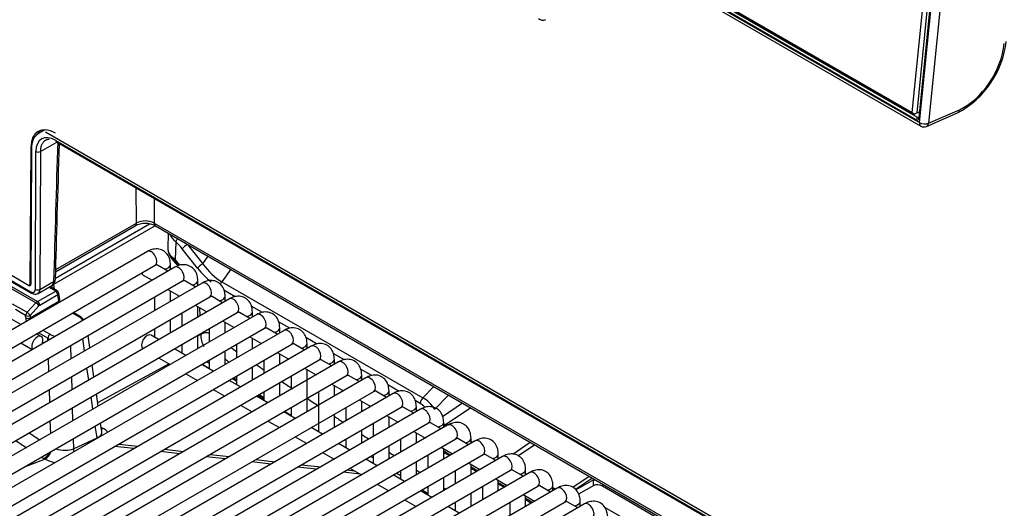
# Model space of a CAD drawing. Header units: millimetres. Extents: x 14 to 274, y 0 to 191.
# Tile 45 of 59: x 217 to 233, y 92 to 99. Entities that reach past the tile are written whole.
import ezdxf

# ---------------------------------------------------------------- set-up
doc = ezdxf.new("R2010")
doc.units = ezdxf.units.MM
doc.layers.add('134.136_BW4_CTM-', color=7, linetype='Continuous')
doc.layers.add('Standard', color=7, linetype='Continuous')

# ---------------------------------------------------------------- blocks, each defined once
blk = doc.blocks.new('SE')
at = {"layer": '134.136_BW4_CTM-', "color": 7, "linetype": 'Continuous'}
for p, q in [((42.33, 23.397), (43.919, 39.259)), ((43.989, 39.254), (42.4, 23.392)), ((44.029, 39.264), (42.432, 23.322)), ((44.038, 39.252), (42.441, 23.309)), ((42.445, 23.239), (44.056, 39.323)), ((44.197, 39.313), (42.585, 23.229)), ((22.787, 34.588), (42.445, 23.239)), ((42.393, 23.282), (22.841, 34.571)), ((22.856, 34.64), (42.33, 23.397)), ((22.864, 34.605), (42.416, 23.317)), ((42.36, 23.37), (22.887, 34.613)), ((22.807, 34.532), (42.465, 23.183)), ((42.33, 23.397), (42.363, 23.373)), ((42.44, 23.404), (42.36, 23.37)), ((42.36, 23.37), (42.363, 23.373)), ((42.363, 23.373), (42.4, 23.392)), ((42.4, 23.392), (42.441, 23.41)), ((42.555, 23.178), (43.046, 23.392)), ((42.585, 23.229), (43.077, 23.443)), ((42.416, 23.317), (42.432, 23.325)), ((28.613, 23.125), (28.511, 23.065)), ((28.575, 23.122), (28.574, 23.102)), ((48.954, 11.351), (28.622, 23.09)), ((28.542, 22.78), (28.801, 22.93)), ((28.785, 22.956), (48.792, 11.405)), ((28.796, 22.933), (48.802, 11.382)), ((28.392, 22.851), (28.377, 20.683)), ((28.402, 22.856), (28.392, 22.851)), ((28.4, 22.823), (28.392, 20.684)), ((28.463, 20.602), (28.471, 22.781)), ((28.542, 22.78), (28.533, 20.602)), ((30.061, 21.651), (30.057, 22.205)), ((30.341, 22.041), (30.344, 21.65)), ((28.785, 20.914), (30.061, 21.651)), ((30.344, 21.65), (49.101, 10.821)), ((30.359, 21.608), (28.75, 20.679)), ((28.781, 20.777), (30.27, 21.637)), ((28.784, 20.88), (30.041, 21.606)), ((30.365, 21.606), (49.102, 10.788)), ((30.565, 21.491), (30.557, 21.246)), ((30.683, 21.355), (30.674, 21.068)), ((30.235, 21.201), (21.113, 15.934)), ((31.029, 20.937), (30.786, 21.243)), ((30.87, 21.314), (30.868, 21.313)), ((30.868, 21.313), (31.111, 21.007)), ((28.357, 20.665), (27.589, 21.109)), ((27.591, 21.026), (28.393, 20.563)), ((30.674, 21.068), (30.742, 20.982)), ((30.678, 21.064), (30.678, 21.04)), ((31.111, 21.007), (31.196, 21.126)), ((21.238, 15.718), (30.36, 20.984)), ((30.667, 20.951), (21.545, 15.685)), ((27.601, 21.004), (28.403, 20.541)), ((30.56, 20.889), (30.393, 20.986)), ((30.599, 20.912), (30.599, 20.99)), ((31.554, 20.919), (31.412, 20.721)), ((21.67, 15.468), (30.792, 20.735)), ((28.533, 20.602), (28.752, 20.728)), ((30.168, 20.827), (30.31, 20.745)), ((30.992, 20.64), (30.825, 20.736)), ((31.031, 20.663), (31.031, 20.741)), ((31.412, 20.721), (34.592, 18.885)), ((31.099, 20.702), (21.977, 15.435)), ((28.471, 20.388), (28.02, 20.648)), ((28.048, 20.669), (28.498, 20.409)), ((28.357, 20.665), (28.392, 20.685)), ((28.377, 20.683), (28.392, 20.692)), ((28.496, 20.532), (28.733, 20.668)), ((28.498, 20.409), (28.785, 20.575)), ((28.785, 20.575), (28.714, 20.616)), ((28.81, 20.578), (28.739, 20.619)), ((28.75, 20.679), (28.76, 20.606)), ((30.56, 20.601), (30.742, 20.495)), ((30.599, 20.413), (30.599, 20.578)), ((31.623, 20.485), (31.446, 20.588)), ((22.102, 15.219), (31.224, 20.485)), ((31.531, 20.452), (22.409, 15.186)), ((28.381, 20.152), (28.835, 20.414)), ((28.82, 20.515), (28.533, 20.349)), ((28.835, 20.414), (28.82, 20.515)), ((28.849, 20.44), (28.835, 20.541)), ((30.349, 20.479), (30.349, 20.269)), ((31.424, 20.39), (31.257, 20.487)), ((31.463, 20.413), (31.463, 20.491)), ((28.098, 20.373), (28.331, 20.239)), ((28.309, 20.188), (28.147, 20.282)), ((28.331, 20.239), (28.471, 20.388)), ((28.52, 20.339), (28.38, 20.189)), ((30.992, 20.351), (31.174, 20.246)), ((31.031, 20.164), (31.031, 20.328)), ((31.07, 20.186), (31.066, 20.308)), ((32.055, 20.236), (31.878, 20.338)), ((31.895, 20.164), (31.895, 20.242)), ((22.534, 14.969), (31.656, 20.236)), ((31.963, 20.203), (22.841, 14.936)), ((28.233, 20.045), (28.051, 20.15)), ((28.31, 20.15), (28.309, 20.188)), ((28.38, 20.189), (28.381, 20.152)), ((29.163, 20.16), (29.048, 20.226)), ((29.188, 20.162), (29.062, 20.235)), ((30.599, 19.914), (30.599, 20.124)), ((30.781, 20.23), (30.781, 20.019)), ((31.424, 20.102), (31.606, 19.997)), ((31.856, 20.141), (31.689, 20.237)), ((32.487, 19.986), (32.31, 20.089)), ((22.966, 14.72), (32.088, 19.986)), ((32.395, 19.953), (23.273, 14.687)), ((28.581, 19.957), (28.696, 19.891)), ((30.349, 19.98), (30.349, 19.843)), ((31.213, 19.98), (31.213, 19.77)), ((31.463, 19.914), (31.463, 20.079)), ((32.288, 19.891), (32.121, 19.988)), ((32.327, 19.914), (32.327, 19.992)), ((28.557, 19.857), (28.483, 19.9)), ((28.661, 19.83), (28.511, 19.916)), ((28.662, 19.793), (28.661, 19.83)), ((29.241, 19.629), (29.214, 19.823)), ((29.324, 19.677), (29.296, 19.871)), ((30.413, 19.807), (30.293, 19.876)), ((31.031, 19.865), (31.078, 19.891)), ((31.031, 19.665), (31.031, 19.875)), ((31.078, 19.891), (31.078, 19.902)), ((31.856, 19.852), (32.038, 19.747)), ((31.895, 19.665), (31.895, 19.829)), ((32.919, 19.737), (32.742, 19.839)), ((23.398, 14.47), (32.52, 19.737)), ((32.827, 19.704), (23.706, 14.438)), ((28.233, 19.756), (28.415, 19.651)), ((29.018, 19.71), (29.024, 19.504)), ((30.845, 19.557), (30.663, 19.662)), ((30.781, 19.731), (30.781, 19.594)), ((31.463, 19.415), (31.463, 19.626)), ((31.645, 19.731), (31.645, 19.52)), ((32.72, 19.642), (32.553, 19.739)), ((32.759, 19.665), (32.759, 19.743)), ((23.831, 14.221), (32.952, 19.487)), ((28.676, 19.303), (28.67, 19.51)), ((30.413, 19.518), (30.595, 19.413)), ((31.213, 19.481), (31.213, 19.344)), ((32.077, 19.481), (32.077, 19.271)), ((32.288, 19.603), (32.47, 19.498)), ((32.327, 19.415), (32.327, 19.58)), ((33.152, 19.393), (32.985, 19.489)), ((33.351, 19.487), (33.174, 19.59)), ((33.191, 19.415), (33.191, 19.494)), ((33.259, 19.454), (24.138, 14.188)), ((29.307, 19.168), (29.279, 19.362)), ((29.39, 19.216), (29.362, 19.41)), ((30.577, 19.423), (29.448, 18.806)), ((31.277, 19.308), (31.095, 19.413)), ((31.175, 19.459), (31.213, 19.433)), ((31.895, 19.166), (31.895, 19.376)), ((32.72, 19.353), (32.902, 19.248)), ((32.759, 18.667), (32.759, 19.331)), ((33.783, 19.238), (33.606, 19.34)), ((24.263, 13.972), (33.384, 19.238)), ((33.691, 19.205), (24.57, 13.939)), ((29.033, 19.22), (29.039, 19.013)), ((30.845, 19.268), (31.027, 19.163)), ((31.709, 19.058), (31.527, 19.163)), ((31.578, 19.193), (31.645, 19.149)), ((31.599, 19.205), (31.645, 19.175)), ((31.645, 19.232), (31.645, 19.095)), ((32.509, 19.232), (32.509, 19.022)), ((33.584, 19.143), (33.417, 19.24)), ((33.624, 19.166), (33.624, 19.244)), ((28.691, 18.813), (28.685, 19.019)), ((31.277, 19.019), (31.459, 18.914)), ((32.327, 18.916), (32.327, 19.127)), ((33.152, 19.104), (33.334, 18.999)), ((33.191, 18.916), (33.191, 19.081)), ((34.215, 18.989), (34.038, 19.091)), ((34.592, 18.885), (34.766, 19.065)), ((24.695, 13.722), (33.816, 18.989)), ((34.123, 18.956), (25.002, 13.689)), ((29.373, 18.707), (29.345, 18.902)), ((29.456, 18.755), (29.428, 18.949)), ((32.141, 18.809), (31.959, 18.914)), ((31.982, 18.927), (32.077, 18.864)), ((32.003, 18.939), (32.077, 18.891)), ((32.077, 18.982), (32.077, 18.845)), ((32.941, 18.982), (32.941, 18.347)), ((33.584, 18.854), (33.766, 18.749)), ((34.016, 18.894), (33.849, 18.99)), ((34.056, 18.916), (34.056, 18.995)), ((34.547, 18.797), (34.47, 18.842)), ((34.998, 18.931), (34.777, 18.702)), ((25.127, 13.473), (34.248, 18.739)), ((34.555, 18.706), (25.434, 13.44)), ((29.047, 18.729), (29.053, 18.523)), ((31.709, 18.77), (31.891, 18.664)), ((32.509, 18.733), (32.509, 18.596)), ((33.374, 18.733), (33.374, 18.523)), ((33.624, 18.667), (33.624, 18.832)), ((34.448, 18.644), (34.281, 18.741)), ((34.488, 18.667), (34.488, 18.745)), ((34.902, 18.591), (35.217, 18.805)), ((35.347, 18.73), (34.947, 18.458)), ((28.706, 18.322), (28.699, 18.529)), ((32.573, 18.559), (32.391, 18.664)), ((32.407, 18.674), (32.509, 18.607)), ((33.191, 18.418), (33.191, 18.628)), ((34.016, 18.605), (34.198, 18.5)), ((34.056, 18.418), (34.056, 18.582)), ((25.559, 13.223), (34.68, 18.49)), ((34.987, 18.457), (25.866, 13.19)), ((29.438, 18.256), (29.411, 18.441)), ((29.514, 18.351), (29.494, 18.488)), ((29.503, 18.424), (29.538, 18.402)), ((32.141, 18.52), (32.323, 18.415)), ((33.005, 18.31), (32.823, 18.415)), ((33.624, 18.168), (33.624, 18.378)), ((33.806, 18.483), (33.806, 18.273)), ((34.88, 18.395), (34.713, 18.491)), ((34.92, 18.418), (34.92, 18.496)), ((34.947, 18.458), (34.968, 18.445)), ((25.991, 12.974), (35.112, 18.24)), ((29.062, 18.239), (29.067, 18.081)), ((29.067, 18.081), (29.438, 18.256)), ((29.491, 18.284), (29.506, 18.303)), ((32.573, 18.271), (32.755, 18.166)), ((33.374, 18.234), (33.374, 18.097)), ((34.238, 18.234), (34.238, 18.024)), ((34.448, 18.356), (34.63, 18.25)), ((34.488, 18.168), (34.488, 18.333)), ((35.312, 18.145), (35.145, 18.242)), ((35.352, 18.168), (35.352, 18.246)), ((35.419, 18.207), (26.298, 12.941)), ((30.021, 18.084), (29.717, 18.118)), ((29.781, 18.155), (30.085, 18.121)), ((30.504, 18.074), (30.808, 18.039)), ((33.437, 18.06), (33.255, 18.166)), ((34.056, 17.919), (34.056, 18.129)), ((34.88, 18.106), (35.062, 18.001)), ((34.92, 17.919), (34.92, 18.083)), ((35.352, 18.2), (35.378, 18.183)), ((36.012, 17.997), (36.289, 18.185)), ((36.363, 18.143), (36.104, 17.967)), ((26.423, 12.724), (35.544, 17.991)), ((35.852, 17.958), (26.73, 12.691)), ((28.617, 17.914), (28.301, 17.797)), ((28.617, 17.914), (28.596, 17.926)), ((30.744, 18.002), (30.44, 18.037)), ((31.467, 17.921), (31.162, 17.955)), ((31.226, 17.992), (31.53, 17.957)), ((31.949, 17.91), (32.253, 17.876)), ((33.005, 18.021), (33.187, 17.916)), ((33.869, 17.811), (33.687, 17.916)), ((33.806, 17.985), (33.806, 17.848)), ((34.67, 17.985), (34.67, 17.774)), ((34.92, 18.046), (35.03, 17.982)), ((34.92, 18.025), (35.011, 17.972)), ((35.744, 17.896), (35.577, 17.992)), ((35.784, 17.919), (35.784, 17.997)), ((35.784, 17.924), (35.788, 17.921)), ((28.301, 17.797), (28.285, 17.791)), ((32.189, 17.839), (31.885, 17.873)), ((32.912, 17.757), (32.607, 17.792)), ((32.671, 17.828), (32.975, 17.794)), ((33.437, 17.772), (33.619, 17.667)), ((34.488, 17.669), (34.488, 17.879)), ((35.312, 17.857), (35.494, 17.752)), ((35.352, 17.669), (35.352, 17.834)), ((35.352, 17.797), (35.462, 17.733)), ((35.352, 17.775), (35.443, 17.722)), ((26.855, 12.475), (35.977, 17.741)), ((36.284, 17.708), (27.162, 12.442)), ((33.597, 17.68), (33.33, 17.71)), ((33.394, 17.747), (33.502, 17.734)), ((34.301, 17.562), (34.119, 17.667)), ((34.238, 17.735), (34.238, 17.598)), ((34.92, 17.42), (34.92, 17.63)), ((35.102, 17.735), (35.102, 17.525)), ((35.744, 17.607), (35.926, 17.502)), ((36.176, 17.646), (36.009, 17.743)), ((36.216, 17.669), (36.216, 17.748)), ((36.216, 17.689), (36.234, 17.68)), ((36.961, 17.474), (37.219, 17.649)), ((37.273, 17.617), (37.006, 17.436)), ((37.012, 17.43), (37.306, 17.599)), ((27.287, 12.225), (36.409, 17.492)), ((36.716, 17.459), (27.594, 12.193)), ((33.869, 17.522), (34.051, 17.417)), ((34.67, 17.486), (34.67, 17.349)), ((35.534, 17.486), (35.534, 17.275)), ((35.784, 17.42), (35.784, 17.584)), ((35.784, 17.547), (35.894, 17.484)), ((35.784, 17.526), (35.876, 17.473)), ((36.608, 17.397), (36.441, 17.494)), ((36.648, 17.42), (36.648, 17.498)), ((36.648, 17.466), (36.69, 17.444)), ((37.293, 17.5), (37.054, 17.363)), ((49.103, 10.747), (37.43, 17.487)), ((34.733, 17.312), (34.551, 17.417)), ((35.352, 17.17), (35.352, 17.381)), ((36.176, 17.358), (36.358, 17.253)), ((36.216, 17.17), (36.216, 17.335)), ((36.216, 17.298), (36.326, 17.234)), ((27.719, 11.976), (36.841, 17.242)), ((37.148, 17.21), (28.026, 11.943)), ((34.301, 17.273), (34.483, 17.168)), ((35.165, 17.063), (34.983, 17.168)), ((35.102, 17.236), (35.102, 17.099)), ((35.966, 17.236), (35.966, 17.026)), ((36.216, 17.276), (36.308, 17.223)), ((37.04, 17.148), (36.873, 17.244)), ((37.08, 17.17), (37.08, 17.249)), ((37.464, 17.159), (48.972, 10.515))]:
    blk.add_line(p, q, dxfattribs=at)
for centre, radius, start, end in [((36.491, 24.957), 0.1, 225.7227, 297.9004), ((42.345, 24.695), 1.48, 298.2716, 353.3174), ((42.515, 23.27), 0.1, 240, 293.5365), ((30.203, 21.289), 0.356, 62.8731, 117.1327), ((30.202, 21.366), 0.318, 63.4337, 116.2852), ((30.865, 21.602), 0.306, 203.712, 233.5061), ((30.974, 21.398), 0.464, 211.9407, 230.4283), ((30.983, 21.345), 0.448, 209.8423, 230.4187), ((30.189, 20.528), 0.692, 39.6345, 44.9607), ((28.656, 20.769), 0.125, 301.9009, 359.2842), ((28.785, 20.534), 0.05, 8.1361, 60), ((28.457, 20.624), 0.0994, 237.2868, 297.3848), ((31.166, 19.73), 0.183, 73.0924, 118.7281), ((31.439, 19.88), 0.361, 178.3121, 210.0013), ((176.671, 236.379), 260.801, 236.19157, 236.21498), ((116.134, 145.508), 152.078, 236.00631, 236.05713), ((176.671, 236.379), 260.801, 236.29726, 236.32896), ((176.671, 236.379), 260.801, 236.40338, 236.44808), ((176.671, 236.379), 260.801, 236.50861, 236.55653), ((176.671, 236.379), 260.801, 236.62232, 236.66036), ((32.123, 23.909), 6.725, 236.0091, 237.7744), ((176.671, 236.379), 260.801, 236.73596, 236.76657), ((32.233, 24.055), 7.127, 235.0961, 236.7064), ((32.233, 24.055), 7.127, 238.9672, 239.3148), ((176.671, 236.379), 260.801, 236.84951, 236.8728), ((176.671, 236.379), 260.801, 236.96294, 236.97923), ((176.671, 236.379), 260.801, 237.07625, 237.08557)]:
    blk.add_arc(centre, radius, start, end, dxfattribs=at)
for centre, major_axis, ratio, start_param, end_param in [((43.154, 24.217), (-0.45, -0.779), 0.57735, 0.663225, 2.234021), ((43.006, 23.484), (-0.0399, 0.0917), 0.643408, 3.142107, 3.996013), ((42.414, 23.291), (-0.015, -0.026), 0.57735, 3.822271, 5.375614), ((42.398, 23.334), (-0.024, 0.055), 0.643214, 2.425318, 3.99581), ((42.462, 23.319), (0.0299, -0.003), 0.502685, 3.141593, 3.98105), ((42.515, 23.27), (0.05, 0.0866), 0.57735, 2.234021, 3.141593), ((42.515, 23.27), (-0.0995, 0.01), 0.502685, 0.839458, 2.410254), ((42.515, 23.27), (-0.0399, 0.0917), 0.643408, 3.141593, 3.996013), ((28.78, 22.623), (0.275, -0.476), 0.57735, 2.356194, 3.919322), ((28.789, 22.591), (0.28, -0.473), 0.569744, 3.135217, 3.903162), ((28.789, 22.591), (0.229, -0.387), 0.569744, 2.349819, 3.903162), ((28.851, 22.663), (0.275, -0.476), 0.57735, 3.270514, 3.485619), ((29.096, 25.325), (-0.849, -28.065), 0.007421, -1.485435, -1.406009), ((28.821, 22.976), (0.025, 0.0433), 0.57735, 2.369284, 3.141593), ((28.507, 22.802), (0.05, -0.0002), 0.594844, 3.929355, 5.499923), ((29.991, 21.692), (-0.05, 0.0866), 0.57735, 3.141593, 3.918264), ((30.415, 21.692), (0.05, 0.0866), 0.57735, 2.373648, 3.141593), ((30.739, 21.387), (-0.0549, -0.0582), 0.383761, 4.772881, 5.593832), ((30.522, 20.877), (-0.353, 0.629), 0.588263, 4.978565, 5.200999), ((30.297, 21.092), (-0.062, 0.108), 0.57735, 3.141593, 6.283185), ((30.957, 21.242), (0.4, 0), 0.577174, 3.124145, 3.870622), ((30.961, 21.226), (0.4, 0.002), 0.577231, 3.155553, 3.452694), ((30.842, 21.274), (-0.0627, -0.0497), 0.217345, 4.125452, 5.637529), ((30.957, 21.231), (-0.332, 0.306), 0.70751, 1.297382, 1.353598), ((30.735, 21.074), (0.0561, 0.0571), 0.344397, 2.4929, 3.141297), ((30.58, 20.772), (-0.221, 0.369), 0.567188, 4.967031, 5.144011), ((30.474, 20.99), (-0.125, 0), 0.57735, 1.825901, 3.142092), ((30.73, 20.843), (-0.062, 0.108), 0.57735, 3.141593, 6.283185), ((31.085, 20.968), (-0.0627, -0.0497), 0.217345, 4.125452, 5.637529), ((31.338, 21.401), (0.466, -0.814), 0.551409, 4.981358, 5.332014), ((31.394, 21.432), (0.402, -0.764), 0.542064, 4.999178, 5.542943), ((28.681, 20.77), (-0.1, 0.0029), 0.578001, 2.373102, 3.113801), ((28.681, 20.77), (-0.1, 0.0029), 0.578001, 3.113801, 3.139949), ((30.23, 20.935), (0.063, 0.108), 0.57735, 2.613229, 3.141593), ((30.906, 20.741), (-0.125, 0), 0.57735, 1.825901, 3.142092), ((31.162, 20.593), (-0.063, 0.108), 0.57735, 3.141593, 6.283185), ((31.424, 20.664), (0.04, 0.0693), 0.57735, 0.997681, 1.618559), ((28.357, 20.705), (-0.0255, 0.043), 0.569744, 2.349819, 3.903162), ((28.342, 20.704), (-0.025, 0.0433), 0.57735, 3.141593, 3.919322), ((28.428, 20.584), (0.025, 0.0433), 0.57735, 2.369284, 3.141982), ((28.498, 20.623), (0.05, -0.0002), 0.594844, 3.929355, 5.499923), ((28.821, 20.678), (0.151, 0.001), 0.574873, 3.574141, 3.91805), ((28.821, 20.637), (0.101, -0.005), 0.546822, 2.380369, 3.448006), ((28.714, 20.575), (-0.025, -0.0433), 0.57735, 3.175027, 3.926991), ((28.714, 20.575), (-0.025, -0.0433), 0.57735, 3.141593, 3.175027), ((28.715, 20.698), (0.025, -0.0433), 0.57735, 0.820305, 0.974353), ((28.785, 20.534), (-0.025, -0.0433), 0.57735, 3.141593, 3.926991), ((28.785, 20.534), (0.025, -0.0433), 0.57735, 0.820438, 2.356194), ((28.499, 20.327), (0.0487, 0.0874), 0.587378, 0.776323, 1.160295), ((28.498, 20.368), (0.025, -0.0433), 0.57735, 0.820438, 2.356194), ((28.785, 20.534), (-0.0495, -0.0071), 0.622943, 2.272954, 3.141593), ((28.8, 20.433), (-0.0495, -0.0071), 0.622943, 2.272954, 3.141593), ((28.905, 20.375), (0.0617, -0.0796), 0.464296, 3.898925, 4.128946), ((31.338, 20.491), (-0.125, 0), 0.57735, 1.825901, 3.142092), ((31.594, 20.344), (-0.063, 0.108), 0.57735, 3.141593, 6.283185), ((28.485, 20.358), (0.0365, -0.0342), 0.326584, 0.683962, 2.22227), ((28.534, 20.308), (0.0236, 0.0441), 0.597209, 0.766606, 1.150579), ((31.77, 20.242), (-0.125, 0), 0.57735, 1.825901, 3.142092), ((28.345, 20.208), (-0.025, -0.0433), 0.57735, 4.310963, 5.497787), ((28.345, 20.208), (0.05, 0.0015), 0.55677, 3.910074, 5.48087), ((28.346, 20.171), (0.05, 0.0015), 0.55677, 3.910074, 5.48087), ((28.416, 20.093), (0.075, -0.13), 0.57735, 3.962031, 4.37455), ((28.345, 20.208), (0.0365, -0.0342), 0.326584, 0.683962, 2.22227), ((28.452, 20.114), (-0.05, 0.0866), 0.57735, 0.820438, 1.050459), ((29.163, 20.119), (-0.025, -0.0433), 0.57735, 3.141593, 3.926991), ((29.02, 20.078), (-0.201, -0.001), 0.574864, 3.42606, 3.918047), ((29.163, 20.119), (-0.025, -0.0433), 0.57735, 2.478368, 3.141593), ((29.02, 20.037), (-0.251, -0.008), 0.585465, 3.700195, 3.904607), ((32.026, 20.095), (-0.063, 0.108), 0.57735, 3.141593, 6.283185), ((32.202, 19.992), (-0.125, 0), 0.57735, 1.825901, 3.142092), ((32.458, 19.845), (-0.063, 0.108), 0.57735, 3.141593, 6.283185), ((28.494, 19.749), (0.063, 0.108), 0.57735, 0, 2.895787), ((28.494, 19.749), (0.063, 0.108), 0.57735, 4.958195, 6.283185), ((28.696, 19.85), (0.025, 0.0433), 0.57735, 0.785398, 2.356194), ((28.837, 19.932), (0.25, 0.001), 0.573294, 3.923902, 4.107282), ((28.837, 19.973), (-0.2, 0), 0.57735, 0.786012, 1.282269), ((30.23, 19.768), (0.062, 0.108), 0.57735, 0, 3.063498), ((32.634, 19.743), (-0.125, 0), 0.57735, 1.825901, 3.142092), ((32.89, 19.596), (-0.063, 0.108), 0.57735, 3.141593, 6.283185), ((33.066, 19.494), (-0.125, 0), 0.57735, 1.825901, 3.142092), ((33.322, 19.346), (-0.062, 0.108), 0.57735, 3.141593, 6.283185), ((33.499, 19.244), (-0.125, 0), 0.57735, 1.825901, 3.142092), ((33.754, 19.097), (-0.063, 0.108), 0.57735, 3.141593, 6.283185), ((33.931, 18.995), (-0.125, 0), 0.57735, 1.825901, 3.142092), ((34.186, 18.847), (-0.062, 0.108), 0.57735, 3.141593, 6.283185), ((34.604, 18.829), (0.04, 0.0693), 0.57735, 0.997681, 2.338741), ((34.606, 18.597), (-0.191, 0.301), 0.564094, 4.703936, 5.493316), ((34.363, 18.745), (-0.125, 0), 0.57735, 1.825901, 3.142092), ((34.549, 18.565), (-0.132, 0.246), 0.570119, 5.177332, 5.538505), ((34.618, 18.598), (-0.063, 0.108), 0.57735, 3.141593, 6.283185), ((29.546, 18.523), (0.08, 0.127), 0.545001, 3.627349, 3.921846), ((29.251, 18.246), (-0.405, 0.023), 0.582862, 3.665094, 3.956862), ((34.795, 18.496), (-0.125, 0), 0.57735, 1.825901, 3.142092), ((34.963, 18.624), (0.089, -0.18), 0.609838, -0.993194, -0.79462), ((34.949, 18.398), (-0.0431, -0.0674), 0.546832, 4.039563, 4.550692), ((35.05, 18.348), (-0.063, 0.108), 0.57735, 3.141593, 6.283185), ((29.544, 18.199), (-0.064, 0.136), 0.623706, 0.869558, 0.948439), ((29.259, 18.362), (0.256, -0.038), 0.453928, 5.548765, 5.904945), ((29.627, 18.257), (-0.11, 0.102), 0.784547, 0.666936, 0.722073), ((29.259, 18.367), (-0.255, 0.041), 0.547879, 2.967412, 3.30978), ((29.65, 18.292), (-0.136, 0.063), 0.787587, 0.440281, 0.570904), ((35.227, 18.246), (-0.125, 0), 0.57735, 1.825901, 3.142092), ((35.482, 18.099), (-0.062, 0.108), 0.57735, 3.141593, 6.283185), ((28.889, 18.187), (-0.25, 0.031), 0.500357, 1.214259, 2.417039), ((29.173, 18.024), (-0.064, 0.136), 0.623706, 0.869558, 1.210498), ((28.606, 18.053), (0.076, 0.13), 0.574658, 3.842538, 4.815204), ((28.626, 18.042), (0.068, 0.134), 0.531612, 3.809886, 4.939228), ((28.88, 18.06), (0.4, -0.028), 0.523361, 4.0331, 4.478981), ((35.659, 17.997), (-0.125, 0), 0.57735, 1.825901, 3.142092), ((35.914, 17.85), (-0.063, 0.108), 0.57735, 3.141593, 6.283185), ((36.091, 17.748), (-0.125, 0), 0.57735, 1.825901, 3.142092), ((36.346, 17.6), (-0.062, 0.108), 0.57735, 3.141593, 6.283185), ((37.35, 17.532), (-0.0399, 0.0694), 0.809317, 0.063607, 1.560055), ((36.523, 17.498), (-0.125, 0), 0.57735, 1.825901, 3.142092), ((36.778, 17.351), (-0.062, 0.108), 0.57735, 3.141593, 6.283185), ((37.427, 17.265), (0.133, -0.236), 0.586471, 2.362024, 3.147422), ((37.486, 17.519), (-0.04, -0.0693), 0.57735, 4.977485, 5.480334), ((36.955, 17.249), (-0.125, 0), 0.57735, 1.825901, 3.142092), ((37.21, 17.101), (-0.062, 0.108), 0.57735, 3.141593, 6.283185)]:
    blk.add_ellipse(centre, major_axis=major_axis, ratio=ratio, start_param=start_param, end_param=end_param, dxfattribs=at)
for points, degree, knots in [([(42.416, 23.317), (42.417, 23.316), (42.42, 23.315), (42.424, 23.314), (42.427, 23.314), (42.43, 23.315), (42.433, 23.317), (42.436, 23.319), (42.438, 23.322), (42.439, 23.326), (42.44, 23.329), (42.44, 23.331)], 3, [0, 0, 0, 0, 0.111142, 0.222261, 0.333363, 0.444456, 0.555544, 0.666637, 0.777739, 0.888858, 1, 1, 1, 1]), ([(28.605, 22.945), (28.603, 22.943), (28.596, 22.937), (28.585, 22.926), (28.575, 22.911), (28.565, 22.894), (28.557, 22.875), (28.55, 22.855), (28.546, 22.832), (28.543, 22.807), (28.542, 22.789), (28.542, 22.78)], 3, [0, 0, 0, 0, 0.06673, 0.175361, 0.286286, 0.399505, 0.515017, 0.632822, 0.752921, 0.875314, 1, 1, 1, 1]), ([(28.68, 22.974), (28.676, 22.974), (28.666, 22.972), (28.652, 22.969), (28.638, 22.964), (28.623, 22.957), (28.613, 22.951), (28.607, 22.946), (28.605, 22.945)], 3, [0, 0, 0, 0, 0.143423, 0.331711, 0.524444, 0.721622, 0.923245, 1, 1, 1, 1]), ([(30.599, 20.99), (30.598, 21.02), (30.593, 21.076), (30.554, 21.16), (30.483, 21.222), (30.395, 21.247), (30.308, 21.236), (30.261, 21.214), (30.235, 21.201)], 3, [0, 0, 0, 0, 0.151651, 0.339423, 0.509146, 0.685569, 0.853313, 1, 1, 1, 1]), ([(30.36, 20.984), (30.366, 20.987), (30.375, 20.992), (30.378, 20.991), (30.378, 20.991)], 3, [0, 0, 0, 0, 0.584885, 1, 1, 1, 1]), ([(31.031, 20.741), (31.03, 20.771), (31.025, 20.827), (30.986, 20.91), (30.915, 20.972), (30.827, 20.997), (30.74, 20.987), (30.693, 20.964), (30.667, 20.951)], 3, [0, 0, 0, 0, 0.151651, 0.339423, 0.509146, 0.685569, 0.853313, 1, 1, 1, 1]), ([(28.722, 20.662), (28.722, 20.662), (28.724, 20.663), (28.729, 20.666), (28.734, 20.672), (28.739, 20.679), (28.743, 20.686), (28.747, 20.695), (28.749, 20.705), (28.751, 20.716), (28.751, 20.724), (28.752, 20.728)], 3, [0, 0, 0, 0, 0.008001, 0.128035, 0.249193, 0.371477, 0.494895, 0.619452, 0.745151, 0.871999, 1, 1, 1, 1]), ([(30.792, 20.735), (30.798, 20.738), (30.807, 20.742), (30.81, 20.742), (30.81, 20.742)], 3, [0, 0, 0, 0, 0.584885, 1, 1, 1, 1]), ([(31.463, 20.491), (31.462, 20.521), (31.457, 20.577), (31.419, 20.661), (31.347, 20.723), (31.259, 20.748), (31.172, 20.737), (31.125, 20.715), (31.099, 20.702)], 3, [0, 0, 0, 0, 0.151651, 0.339423, 0.509146, 0.685569, 0.853313, 1, 1, 1, 1]), ([(28.393, 20.563), (28.407, 20.555), (28.42, 20.554), (28.432, 20.552), (28.442, 20.558), (28.452, 20.563), (28.457, 20.575), (28.463, 20.586), (28.463, 20.602)], 2, [0, 0, 0, 0.25, 0.25, 0.5, 0.5, 0.75, 0.75, 1, 1, 1]), ([(28.533, 20.602), (28.533, 20.586), (28.53, 20.572), (28.52, 20.549), (28.512, 20.541), (28.503, 20.535)], 3, [0, 0, 0, 0, 0.502818, 0.502818, 1, 1, 1, 1]), ([(31.224, 20.485), (31.23, 20.488), (31.239, 20.493), (31.242, 20.492), (31.242, 20.492)], 3, [0, 0, 0, 0, 0.584885, 1, 1, 1, 1]), ([(31.895, 20.242), (31.894, 20.272), (31.889, 20.328), (31.851, 20.411), (31.779, 20.473), (31.691, 20.498), (31.604, 20.488), (31.557, 20.465), (31.531, 20.452)], 3, [0, 0, 0, 0, 0.151651, 0.339423, 0.509146, 0.685569, 0.853313, 1, 1, 1, 1]), ([(31.656, 20.236), (31.662, 20.239), (31.671, 20.243), (31.674, 20.243), (31.674, 20.243)], 3, [0, 0, 0, 0, 0.584885, 1, 1, 1, 1]), ([(32.327, 19.992), (32.326, 20.022), (32.321, 20.079), (32.283, 20.162), (32.211, 20.224), (32.123, 20.249), (32.036, 20.239), (31.989, 20.216), (31.963, 20.203)], 3, [0, 0, 0, 0, 0.151651, 0.339423, 0.509146, 0.685569, 0.853313, 1, 1, 1, 1]), ([(32.088, 19.986), (32.094, 19.989), (32.103, 19.994), (32.106, 19.994), (32.106, 19.993)], 3, [0, 0, 0, 0, 0.584885, 1, 1, 1, 1]), ([(32.759, 19.743), (32.758, 19.773), (32.753, 19.829), (32.715, 19.912), (32.643, 19.974), (32.555, 19.999), (32.468, 19.989), (32.421, 19.966), (32.395, 19.953)], 3, [0, 0, 0, 0, 0.151651, 0.339423, 0.509146, 0.685569, 0.853313, 1, 1, 1, 1]), ([(32.52, 19.737), (32.526, 19.74), (32.535, 19.744), (32.538, 19.744), (32.538, 19.744)], 3, [0, 0, 0, 0, 0.584885, 1, 1, 1, 1]), ([(33.191, 19.494), (33.19, 19.523), (33.185, 19.58), (33.147, 19.663), (33.075, 19.725), (32.987, 19.75), (32.9, 19.74), (32.853, 19.717), (32.827, 19.704)], 3, [0, 0, 0, 0, 0.151651, 0.339423, 0.509146, 0.685569, 0.853313, 1, 1, 1, 1]), ([(31.525, 19.451), (31.513, 19.46), (31.492, 19.477), (31.472, 19.495), (31.462, 19.503)], 3, [0, 0, 0, 0, 0.532568, 1, 1, 1, 1]), ([(32.952, 19.487), (32.958, 19.49), (32.967, 19.495), (32.97, 19.495), (32.97, 19.495)], 3, [0, 0, 0, 0, 0.584885, 1, 1, 1, 1]), ([(33.624, 19.244), (33.622, 19.274), (33.618, 19.33), (33.579, 19.414), (33.507, 19.476), (33.42, 19.501), (33.332, 19.49), (33.285, 19.468), (33.259, 19.454)], 3, [0, 0, 0, 0, 0.151651, 0.339423, 0.509146, 0.685569, 0.853313, 1, 1, 1, 1]), ([(33.384, 19.238), (33.391, 19.241), (33.399, 19.245), (33.402, 19.245), (33.402, 19.245)], 3, [0, 0, 0, 0, 0.584885, 1, 1, 1, 1]), ([(34.056, 18.995), (34.054, 19.024), (34.05, 19.081), (34.011, 19.164), (33.939, 19.226), (33.852, 19.251), (33.764, 19.241), (33.717, 19.218), (33.691, 19.205)], 3, [0, 0, 0, 0, 0.151651, 0.339423, 0.509146, 0.685569, 0.853313, 1, 1, 1, 1]), ([(33.816, 18.989), (33.823, 18.991), (33.831, 18.996), (33.834, 18.996), (33.834, 18.996)], 3, [0, 0, 0, 0, 0.584885, 1, 1, 1, 1]), ([(34.488, 18.745), (34.486, 18.775), (34.482, 18.831), (34.443, 18.915), (34.371, 18.977), (34.284, 19.002), (34.196, 18.991), (34.149, 18.969), (34.123, 18.956)], 3, [0, 0, 0, 0, 0.151651, 0.339423, 0.509146, 0.685569, 0.853313, 1, 1, 1, 1]), ([(34.248, 18.739), (34.255, 18.742), (34.263, 18.747), (34.266, 18.746), (34.266, 18.746)], 3, [0, 0, 0, 0, 0.584885, 1, 1, 1, 1]), ([(34.92, 18.496), (34.918, 18.526), (34.914, 18.582), (34.875, 18.665), (34.803, 18.727), (34.716, 18.752), (34.628, 18.742), (34.581, 18.719), (34.555, 18.706)], 3, [0, 0, 0, 0, 0.151651, 0.339423, 0.509146, 0.685569, 0.853313, 1, 1, 1, 1]), ([(34.68, 18.49), (34.687, 18.493), (34.695, 18.497), (34.698, 18.497), (34.698, 18.497)], 3, [0, 0, 0, 0, 0.584885, 1, 1, 1, 1]), ([(35.352, 18.246), (35.35, 18.276), (35.346, 18.332), (35.307, 18.416), (35.235, 18.478), (35.148, 18.503), (35.06, 18.492), (35.013, 18.47), (34.987, 18.457)], 3, [0, 0, 0, 0, 0.151651, 0.339423, 0.509146, 0.685569, 0.853313, 1, 1, 1, 1]), ([(35.112, 18.24), (35.119, 18.243), (35.127, 18.248), (35.13, 18.247), (35.13, 18.247)], 3, [0, 0, 0, 0, 0.584885, 1, 1, 1, 1]), ([(35.784, 17.997), (35.782, 18.027), (35.778, 18.083), (35.739, 18.166), (35.667, 18.228), (35.58, 18.253), (35.492, 18.243), (35.445, 18.22), (35.419, 18.207)], 3, [0, 0, 0, 0, 0.151651, 0.339423, 0.509146, 0.685569, 0.853313, 1, 1, 1, 1]), ([(35.544, 17.991), (35.551, 17.994), (35.559, 17.998), (35.562, 17.998), (35.562, 17.998)], 3, [0, 0, 0, 0, 0.584885, 1, 1, 1, 1]), ([(36.216, 17.748), (36.214, 17.777), (36.21, 17.834), (36.171, 17.917), (36.099, 17.979), (36.012, 18.004), (35.924, 17.994), (35.877, 17.971), (35.852, 17.958)], 3, [0, 0, 0, 0, 0.151651, 0.339423, 0.509146, 0.685569, 0.853313, 1, 1, 1, 1]), ([(36.648, 17.498), (36.646, 17.528), (36.642, 17.584), (36.603, 17.667), (36.532, 17.73), (36.444, 17.755), (36.356, 17.744), (36.309, 17.721), (36.284, 17.708)], 3, [0, 0, 0, 0, 0.151651, 0.339423, 0.509146, 0.685569, 0.853313, 1, 1, 1, 1]), ([(35.977, 17.741), (35.983, 17.744), (35.991, 17.749), (35.994, 17.749), (35.994, 17.749)], 3, [0, 0, 0, 0, 0.584885, 1, 1, 1, 1]), ([(36.409, 17.492), (36.415, 17.495), (36.423, 17.499), (36.426, 17.499), (36.426, 17.499)], 3, [0, 0, 0, 0, 0.584885, 1, 1, 1, 1]), ([(37.08, 17.249), (37.078, 17.278), (37.074, 17.335), (37.035, 17.418), (36.964, 17.48), (36.876, 17.505), (36.788, 17.495), (36.741, 17.472), (36.716, 17.459)], 3, [0, 0, 0, 0, 0.151651, 0.339423, 0.509146, 0.685569, 0.853313, 1, 1, 1, 1]), ([(36.841, 17.242), (36.847, 17.245), (36.855, 17.25), (36.858, 17.25), (36.858, 17.25)], 3, [0, 0, 0, 0, 0.584885, 1, 1, 1, 1]), ([(37.512, 16.999), (37.51, 17.029), (37.506, 17.085), (37.467, 17.169), (37.396, 17.231), (37.308, 17.256), (37.221, 17.245), (37.173, 17.223), (37.148, 17.21)], 3, [0, 0, 0, 0, 0.151651, 0.339423, 0.509146, 0.685569, 0.853313, 1, 1, 1, 1])]:
    blk.add_open_spline(points, degree=degree, knots=knots, dxfattribs=at)
for points in [[(28.781, 20.765), (28.799, 21.411), (28.82, 22.125), (28.844, 22.905)], [(30.393, 20.986), (30.387, 20.989), (30.381, 20.991), (30.374, 20.992)], [(30.825, 20.736), (30.819, 20.739), (30.813, 20.741), (30.806, 20.742)], [(28.739, 20.619), (28.727, 20.627), (28.721, 20.632), (28.721, 20.635)], [(31.257, 20.487), (31.251, 20.49), (31.245, 20.492), (31.238, 20.493)], [(31.689, 20.237), (31.683, 20.241), (31.677, 20.243), (31.67, 20.243)], [(32.121, 19.988), (32.115, 19.991), (32.109, 19.993), (32.102, 19.994)], [(32.553, 19.738), (32.547, 19.742), (32.541, 19.744), (32.534, 19.744)], [(32.985, 19.489), (32.98, 19.492), (32.973, 19.494), (32.966, 19.495)], [(33.417, 19.24), (33.412, 19.243), (33.405, 19.245), (33.398, 19.245)], [(33.849, 18.99), (33.844, 18.993), (33.837, 18.995), (33.83, 18.996)], [(34.281, 18.741), (34.276, 18.744), (34.269, 18.746), (34.262, 18.747)], [(34.713, 18.491), (34.708, 18.494), (34.701, 18.496), (34.694, 18.497)], [(35.145, 18.242), (35.14, 18.245), (35.133, 18.247), (35.126, 18.248)], [(33.806, 17.935), (33.793, 17.944), (33.779, 17.953), (33.766, 17.961)], [(35.577, 17.992), (35.572, 17.996), (35.565, 17.998), (35.558, 17.998)], [(34.238, 17.651), (34.215, 17.666), (34.192, 17.681), (34.17, 17.695)], [(36.009, 17.743), (36.004, 17.746), (35.997, 17.748), (35.99, 17.749)], [(36.441, 17.493), (36.436, 17.497), (36.429, 17.499), (36.422, 17.499)], [(34.67, 17.368), (34.638, 17.389), (34.606, 17.41), (34.574, 17.43)], [(36.873, 17.244), (36.868, 17.247), (36.861, 17.249), (36.854, 17.25)]]:
    blk.add_open_spline(points, degree=3, dxfattribs=at)

msp = doc.modelspace()

# ---------------------------------------------------------------- block references
at = {"layer": 'Standard', "color": 7}
msp.add_blockref('SE', (189.0536, 74.4965), dxfattribs=at)

doc.saveas('drawing.dxf')
